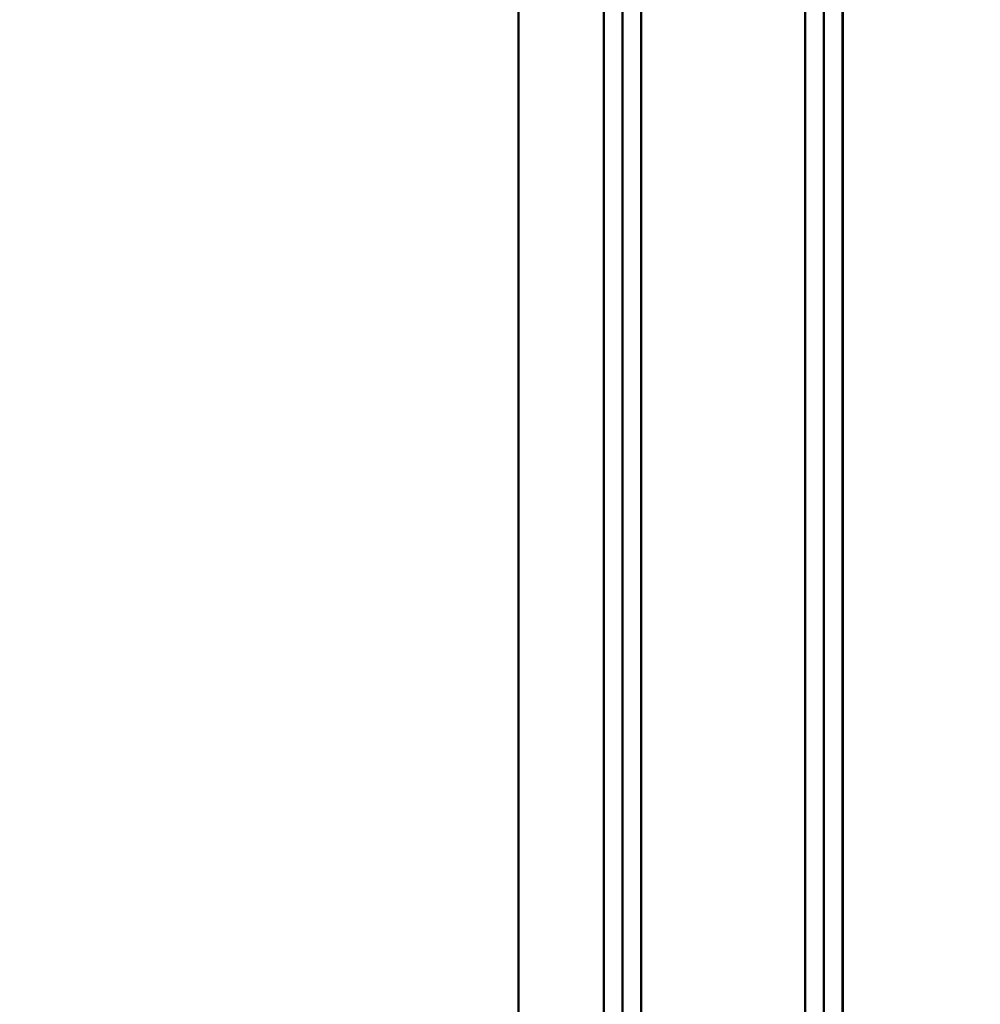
# Model space of a CAD drawing. Header units: millimetres. Extents: x -747 to 747, y -1110 to 610.
# Tile 43 of 93: x -488 to -387, y 182 to 286. Entities that reach past the tile are written whole.
import ezdxf

# ---------------------------------------------------------------- set-up
doc = ezdxf.new("R2010")
doc.units = ezdxf.units.MM
doc.layers.add('G-IMPT', color=8, linetype='Continuous', lineweight=40)

# ---------------------------------------------------------------- blocks, each defined once
blk = doc.blocks.new('NEXA 1000 CALQUES_dwg-755156-Niveau de réf_')
at = {"layer": 'G-IMPT'}
for p, q in [((-403.2, -332), (-403.2, 353)), ((-401.2, -332), (-401.2, 353))]:
    blk.add_line(p, q, dxfattribs=at)
at = {"layer": 'G-IMPT', "flags": 128}
for points in [[(-405.2, 353), (-405.2, 181.75), (-405.2, 10.5), (-405.2, -160.75), (-405.2, -332)], [(-405.2, -332), (-405.2, -160.75), (-405.2, 10.5), (-405.2, 181.75), (-405.2, 353)], [(-403.23, -332), (-403.23, -160.75), (-403.23, 10.5), (-403.23, 181.75), (-403.23, 353)], [(-403.23, 353), (-403.23, 181.75), (-403.23, 10.5), (-403.23, -160.75), (-403.23, -332)], [(-401.26, 353), (-401.26, 181.75), (-401.26, 10.5), (-401.26, -160.75), (-401.26, -332)], [(-401.26, -332), (-401.26, -160.75), (-401.26, 10.5), (-401.26, 181.75), (-401.26, 353)], [(-435.43, -325), (-435.43, -157.25), (-435.43, 10.5), (-435.43, 178.25), (-435.43, 346)], [(-435.43, 346), (-435.43, 178.25), (-435.43, 10.5), (-435.43, -157.25), (-435.43, -325)], [(-435.43, -325), (-435.43, -160.15), (-435.43, 4.7), (-435.43, 169.55), (-435.43, 334.4)], [(-435.43, 334.4), (-435.43, 169.55), (-435.43, 4.7), (-435.43, -160.15), (-435.43, -325)], [(-405.2, 334.4), (-405.2, 167.95), (-405.2, 1.5), (-405.2, -164.95), (-405.2, -331.4)], [(-405.2, -331.4), (-405.2, -164.95), (-405.2, 1.5), (-405.2, 167.95), (-405.2, 334.4)], [(-426.43, 331.78), (-426.43, 171.14), (-426.43, 10.5), (-426.43, -150.14), (-426.43, -310.78)], [(-426.43, -310.78), (-426.43, -150.14), (-426.43, 10.5), (-426.43, 171.14), (-426.43, 331.78)], [(-426.43, -310.78), (-426.43, -150.14), (-426.43, 10.5), (-426.43, 171.14), (-426.43, 331.78)], [(-426.43, 331.78), (-426.43, 171.14), (-426.43, 10.5), (-426.43, -150.14), (-426.43, -310.78)], [(-424.46, 331.84), (-424.46, 171.17), (-424.46, 10.5), (-424.46, -150.17), (-424.46, -310.84)], [(-424.46, -310.84), (-424.46, -150.17), (-424.46, 10.5), (-424.46, 171.17), (-424.46, 331.84)], [(-422.49, -310.78), (-422.49, -150.14), (-422.49, 10.5), (-422.49, 171.14), (-422.49, 331.78)], [(-422.49, 331.78), (-422.49, 171.14), (-422.49, 10.5), (-422.49, -150.14), (-422.49, -310.78)]]:
    blk.add_lwpolyline(points, dxfattribs=at)

msp = doc.modelspace()

# ---------------------------------------------------------------- linework, layer by layer
at = {"color": 94, "lineweight": 30}
msp.add_circle((0, 0.5), 609.6, dxfattribs=at)

# ---------------------------------------------------------------- block references
at = {"layer": 'G-IMPT'}
msp.add_blockref('NEXA 1000 CALQUES_dwg-755156-Niveau de réf_', (0, -1), dxfattribs=at)

doc.saveas('drawing.dxf')
